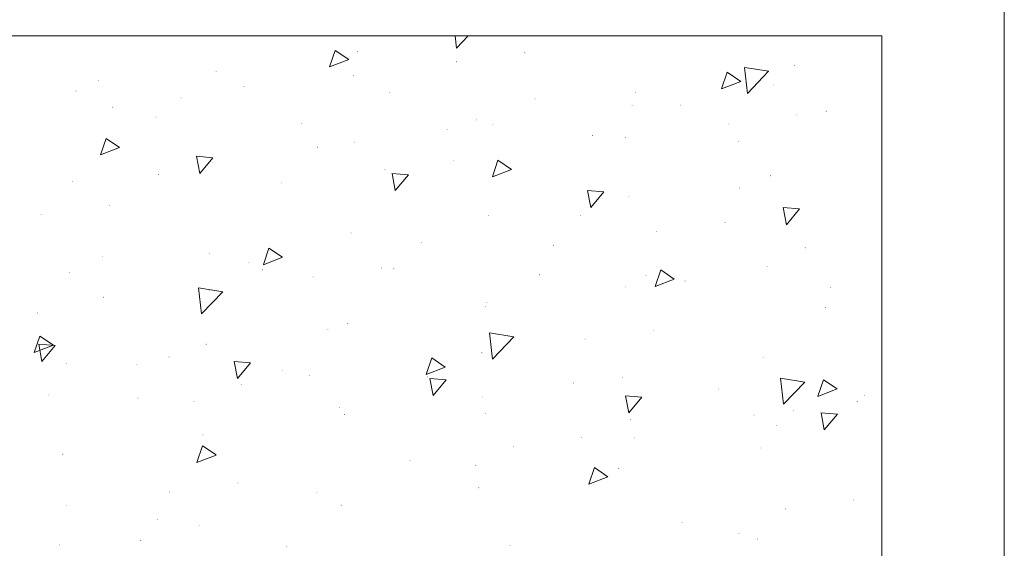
# Model space of a CAD drawing. Header units: millimetres. Extents: x -2603 to 1446, y -6775 to 6616.
# Tile 63 of 75: x -397 to 72, y -1329 to -1077. Entities that reach past the tile are written whole.
import ezdxf

# ---------------------------------------------------------------- set-up
doc = ezdxf.new("R2010")
doc.units = ezdxf.units.MM
doc.layers.get('0').update_dxf_attribs({"color": 252})
doc.layers.add('I-SCIANA', color=252, linetype='Continuous')

msp = doc.modelspace()

# ---------------------------------------------------------------- hatches: boundary and pattern name
h = msp.add_hatch(color=256)
h.dxf.hatch_style = 2
h.paths.add_polyline_path([(-235.77, -1092.2), (-235.57, -1092.4), (-235.77, -1092.6), (-235.97, -1092.4)])
h = msp.add_hatch(color=256)
h.dxf.hatch_style = 2
h.paths.add_polyline_path([(-156.23, -1092.92), (-156.03, -1093.12), (-156.23, -1093.32), (-156.43, -1093.12)])
h = msp.add_hatch(color=256)
h.dxf.hatch_style = 2
h.paths.add_polyline_path([(-188.72, -1097.18), (-188.52, -1097.38), (-188.72, -1097.58), (-188.92, -1097.38)])
h = msp.add_hatch(color=256)
h.dxf.hatch_style = 2
h.paths.add_polyline_path([(-27.78, -1098.87), (-27.58, -1099.07), (-27.78, -1099.27), (-27.98, -1099.07)])
h = msp.add_hatch(color=256)
h.dxf.hatch_style = 2
h.paths.add_polyline_path([(-359.23, -1106.03), (-359.03, -1106.23), (-359.23, -1106.43), (-359.43, -1106.23)])
h = msp.add_hatch(color=256)
h.dxf.hatch_style = 2
h.paths.add_polyline_path([(-303.17, -1101.93), (-302.97, -1102.13), (-303.17, -1102.33), (-303.37, -1102.13)])
h = msp.add_hatch(color=256)
h.dxf.hatch_style = 2
h.paths.add_polyline_path([(-237.86, -1103.62), (-237.66, -1103.82), (-237.86, -1104.02), (-238.06, -1103.82)])
h = msp.add_hatch(color=256)
h.dxf.hatch_style = 2
h.paths.add_polyline_path([(-289.9, -1109), (-289.7, -1109.21), (-289.9, -1109.41), (-290.1, -1109.21)])
h = msp.add_hatch(color=256)
h.dxf.hatch_style = 2
h.paths.add_polyline_path([(-37.67, -1108.2), (-37.47, -1108.4), (-37.67, -1108.6), (-37.87, -1108.4)])
h = msp.add_hatch(color=256)
h.dxf.hatch_style = 2
h.paths.add_polyline_path([(-369.85, -1111.1), (-369.64, -1111.3), (-369.85, -1111.5), (-370.05, -1111.3)])
h = msp.add_hatch(color=256)
h.dxf.hatch_style = 2
h.paths.add_polyline_path([(-319.82, -1114.39), (-319.62, -1114.59), (-319.82, -1114.8), (-320.02, -1114.59)])
h = msp.add_hatch(color=256)
h.dxf.hatch_style = 2
h.paths.add_polyline_path([(-220.65, -1111.9), (-220.45, -1112.1), (-220.65, -1112.3), (-220.85, -1112.1)])
h = msp.add_hatch(color=256)
h.dxf.hatch_style = 2
h.paths.add_polyline_path([(-151.32, -1114.88), (-151.12, -1115.08), (-151.32, -1115.28), (-151.52, -1115.08)])
h = msp.add_hatch(color=256)
h.dxf.hatch_style = 2
h.paths.add_polyline_path([(-103.55, -1111.82), (-103.34, -1112.02), (-103.55, -1112.22), (-103.75, -1112.02)])
h = msp.add_hatch(color=256)
h.dxf.hatch_style = 2
h.paths.add_polyline_path([(-352.31, -1118.74), (-352.11, -1118.94), (-352.31, -1119.14), (-352.51, -1118.94)])
h = msp.add_hatch(color=256)
h.dxf.hatch_style = 2
h.paths.add_polyline_path([(-105.15, -1117.93), (-104.95, -1118.13), (-105.15, -1118.33), (-105.35, -1118.13)])
h = msp.add_hatch(color=256)
h.dxf.hatch_style = 2
h.paths.add_polyline_path([(-82.07, -1117.77), (-81.87, -1117.97), (-82.07, -1118.17), (-82.27, -1117.97)])
h = msp.add_hatch(color=256)
h.dxf.hatch_style = 2
h.paths.add_polyline_path([(-331.8, -1123.48), (-331.6, -1123.68), (-331.8, -1123.88), (-332, -1123.68)])
h = msp.add_hatch(color=256)
h.dxf.hatch_style = 2
h.paths.add_polyline_path([(-26.74, -1122.52), (-26.53, -1122.72), (-26.74, -1122.92), (-26.94, -1122.72)])
h = msp.add_hatch(color=256)
h.dxf.hatch_style = 2
h.paths.add_polyline_path([(-12.74, -1120.67), (-12.54, -1120.87), (-12.74, -1121.07), (-12.94, -1120.87)])
h = msp.add_hatch(color=256)
h.dxf.hatch_style = 2
h.paths.add_polyline_path([(-262.55, -1126.46), (-262.35, -1126.66), (-262.55, -1126.86), (-262.75, -1126.66)])
h = msp.add_hatch(color=256)
h.dxf.hatch_style = 2
h.paths.add_polyline_path([(-193.22, -1129.35), (-193.02, -1129.55), (-193.22, -1129.76), (-193.42, -1129.55)])
h = msp.add_hatch(color=256)
h.dxf.hatch_style = 2
h.paths.add_polyline_path([(-179.23, -1124.85), (-179.03, -1125.05), (-179.23, -1125.25), (-179.43, -1125.05)])
h = msp.add_hatch(color=256)
h.dxf.hatch_style = 2
h.paths.add_polyline_path([(-171.75, -1127.1), (-171.55, -1127.3), (-171.75, -1127.5), (-171.95, -1127.3)])
h = msp.add_hatch(color=256)
h.dxf.hatch_style = 2
h.paths.add_polyline_path([(-59.23, -1126.78), (-59.03, -1126.98), (-59.23, -1127.18), (-59.43, -1126.98)])
h = msp.add_hatch(color=256)
h.dxf.hatch_style = 2
h.paths.add_polyline_path([(-123.97, -1132.25), (-123.77, -1132.45), (-123.97, -1132.65), (-124.18, -1132.45)])
h = msp.add_hatch(color=256)
h.dxf.hatch_style = 2
h.paths.add_polyline_path([(-108.37, -1133.29), (-108.17, -1133.5), (-108.37, -1133.7), (-108.57, -1133.5)])
h = msp.add_hatch(color=256)
h.dxf.hatch_style = 2
h.paths.add_polyline_path([(-254.91, -1137.8), (-254.71, -1138), (-254.91, -1138.2), (-255.11, -1138)])
h = msp.add_hatch(color=256)
h.dxf.hatch_style = 2
h.paths.add_polyline_path([(-237.3, -1135.39), (-237.1, -1135.59), (-237.3, -1135.79), (-237.5, -1135.59)])
h = msp.add_hatch(color=256)
h.dxf.hatch_style = 2
h.paths.add_polyline_path([(-54.64, -1135.22), (-54.44, -1135.43), (-54.64, -1135.63), (-54.85, -1135.43)])
h = msp.add_hatch(color=256)
h.dxf.hatch_style = 2
h.paths.add_polyline_path([(-304.78, -1145.12), (-304.58, -1145.32), (-304.78, -1145.52), (-304.98, -1145.32)])
h = msp.add_hatch(color=256)
h.dxf.hatch_style = 2
h.paths.add_polyline_path([(-190.33, -1144.07), (-190.13, -1144.27), (-190.33, -1144.47), (-190.53, -1144.27)])
h = msp.add_hatch(color=256)
h.dxf.hatch_style = 2
h.paths.add_polyline_path([(-330.6, -1150.83), (-330.4, -1151.03), (-330.6, -1151.23), (-330.8, -1151.03)])
h = msp.add_hatch(color=256)
h.dxf.hatch_style = 2
h.paths.add_polyline_path([(-222.82, -1148.33), (-222.62, -1148.54), (-222.82, -1148.74), (-223.02, -1148.54)])
h = msp.add_hatch(color=256)
h.dxf.hatch_style = 2
h.paths.add_polyline_path([(-39.28, -1151.47), (-39.08, -1151.67), (-39.28, -1151.87), (-39.48, -1151.67)])
h = msp.add_hatch(color=256)
h.dxf.hatch_style = 2
h.paths.add_polyline_path([(-371.37, -1154.29), (-371.17, -1154.49), (-371.37, -1154.69), (-371.57, -1154.49)])
h = msp.add_hatch(color=256)
h.dxf.hatch_style = 2
h.paths.add_polyline_path([(-272.04, -1154.85), (-271.84, -1155.05), (-272.04, -1155.25), (-272.24, -1155.05)])
h = msp.add_hatch(color=256)
h.dxf.hatch_style = 2
h.paths.add_polyline_path([(-53.92, -1157.26), (-53.72, -1157.46), (-53.92, -1157.66), (-54.12, -1157.46)])
h = msp.add_hatch(color=256)
h.dxf.hatch_style = 2
h.paths.add_polyline_path([(-106.68, -1161.2), (-106.48, -1161.4), (-106.68, -1161.61), (-106.88, -1161.4)])
h = msp.add_hatch(color=256)
h.dxf.hatch_style = 2
h.paths.add_polyline_path([(-354, -1165.63), (-353.8, -1165.83), (-354, -1166.03), (-354.2, -1165.83)])
h = msp.add_hatch(color=256)
h.dxf.hatch_style = 2
h.paths.add_polyline_path([(-386.49, -1169.89), (-386.29, -1170.09), (-386.49, -1170.29), (-386.7, -1170.09)])
h = msp.add_hatch(color=256)
h.dxf.hatch_style = 2
h.paths.add_polyline_path([(-173.36, -1170.29), (-173.16, -1170.49), (-173.36, -1170.69), (-173.56, -1170.49)])
h = msp.add_hatch(color=256)
h.dxf.hatch_style = 2
h.paths.add_polyline_path([(-129.6, -1170.21), (-129.4, -1170.41), (-129.6, -1170.61), (-129.81, -1170.41)])
h = msp.add_hatch(color=256)
h.dxf.hatch_style = 2
h.paths.add_polyline_path([(-60.92, -1173.75), (-60.72, -1173.95), (-60.92, -1174.15), (-61.12, -1173.95)])
h = msp.add_hatch(color=256)
h.dxf.hatch_style = 2
h.paths.add_polyline_path([(-238.91, -1178.66), (-238.71, -1178.86), (-238.91, -1179.06), (-239.11, -1178.86)])
h = msp.add_hatch(color=256)
h.dxf.hatch_style = 2
h.paths.add_polyline_path([(-93.41, -1178.01), (-93.21, -1178.21), (-93.41, -1178.42), (-93.61, -1178.21)])
h = msp.add_hatch(color=256)
h.dxf.hatch_style = 2
h.paths.add_polyline_path([(-205.29, -1183.24), (-205.09, -1183.44), (-205.29, -1183.64), (-205.49, -1183.44)])
h = msp.add_hatch(color=256)
h.dxf.hatch_style = 2
h.paths.add_polyline_path([(-142.55, -1184.45), (-142.35, -1184.65), (-142.55, -1184.85), (-142.75, -1184.65)])
h = msp.add_hatch(color=256)
h.dxf.hatch_style = 2
h.paths.add_polyline_path([(-22.79, -1185.73), (-22.59, -1185.94), (-22.79, -1186.14), (-23, -1185.94)])
h = msp.add_hatch(color=256)
h.dxf.hatch_style = 2
h.paths.add_polyline_path([(-357.14, -1189.84), (-356.94, -1190.04), (-357.14, -1190.24), (-357.34, -1190.04)])
h = msp.add_hatch(color=256)
h.dxf.hatch_style = 2
h.paths.add_polyline_path([(-306.31, -1188.39), (-306.11, -1188.59), (-306.31, -1188.79), (-306.51, -1188.59)])
h = msp.add_hatch(color=256)
h.dxf.hatch_style = 2
h.paths.add_polyline_path([(-287.81, -1192.73), (-287.61, -1192.93), (-287.81, -1193.13), (-288.01, -1192.93)])
h = msp.add_hatch(color=256)
h.dxf.hatch_style = 2
h.paths.add_polyline_path([(-40.89, -1194.66), (-40.69, -1194.86), (-40.89, -1195.06), (-41.09, -1194.86)])
h = msp.add_hatch(color=256)
h.dxf.hatch_style = 2
h.paths.add_polyline_path([(-372.98, -1197.48), (-372.78, -1197.68), (-372.98, -1197.88), (-373.18, -1197.68)])
h = msp.add_hatch(color=256)
h.dxf.hatch_style = 2
h.paths.add_polyline_path([(-281.05, -1196.19), (-280.85, -1196.39), (-281.05, -1196.59), (-281.25, -1196.39)])
h = msp.add_hatch(color=256)
h.dxf.hatch_style = 2
h.paths.add_polyline_path([(-257, -1199.57), (-256.8, -1199.77), (-257, -1199.97), (-257.2, -1199.77)])
h = msp.add_hatch(color=256)
h.dxf.hatch_style = 2
h.paths.add_polyline_path([(-224.51, -1195.31), (-224.31, -1195.51), (-224.51, -1195.71), (-224.71, -1195.51)])
h = msp.add_hatch(color=256)
h.dxf.hatch_style = 2
h.paths.add_polyline_path([(-218.56, -1195.71), (-218.36, -1195.91), (-218.56, -1196.11), (-218.76, -1195.91)])
h = msp.add_hatch(color=256)
h.dxf.hatch_style = 2
h.paths.add_polyline_path([(-149.23, -1198.6), (-149.03, -1198.8), (-149.23, -1199), (-149.43, -1198.8)])
h = msp.add_hatch(color=256)
h.dxf.hatch_style = 2
h.paths.add_polyline_path([(-98.56, -1198.76), (-98.36, -1198.96), (-98.56, -1199.17), (-98.76, -1198.96)])
h = msp.add_hatch(color=256)
h.dxf.hatch_style = 2
h.paths.add_polyline_path([(-108.29, -1204.39), (-108.09, -1204.59), (-108.29, -1204.8), (-108.49, -1204.59)])
h = msp.add_hatch(color=256)
h.dxf.hatch_style = 2
h.paths.add_polyline_path([(-79.98, -1201.5), (-79.78, -1201.7), (-79.98, -1201.9), (-80.18, -1201.7)])
h = msp.add_hatch(color=256)
h.dxf.hatch_style = 2
h.paths.add_polyline_path([(-10.65, -1204.47), (-10.45, -1204.68), (-10.65, -1204.88), (-10.85, -1204.68)])
h = msp.add_hatch(color=256)
h.dxf.hatch_style = 2
h.paths.add_polyline_path([(-306.15, -1206), (-305.94, -1206.2), (-306.15, -1206.4), (-306.35, -1206.2)])
h = msp.add_hatch(color=256)
h.dxf.hatch_style = 2
h.paths.add_polyline_path([(-356.74, -1209.22), (-356.53, -1209.42), (-356.74, -1209.62), (-356.94, -1209.42)])
h = msp.add_hatch(color=256)
h.dxf.hatch_style = 2
h.paths.add_polyline_path([(-174.89, -1213.56), (-174.68, -1213.76), (-174.89, -1213.96), (-175.09, -1213.76)])
h = msp.add_hatch(color=256)
h.dxf.hatch_style = 2
h.paths.add_polyline_path([(-174.24, -1211.71), (-174.04, -1211.91), (-174.24, -1212.11), (-174.44, -1211.91)])
h = msp.add_hatch(color=256)
h.dxf.hatch_style = 2
h.paths.add_polyline_path([(-388.1, -1216.78), (-387.9, -1216.98), (-388.1, -1217.18), (-388.3, -1216.98)])
h = msp.add_hatch(color=256)
h.dxf.hatch_style = 2
h.paths.add_polyline_path([(-13.06, -1214.13), (-12.86, -1214.33), (-13.06, -1214.53), (-13.26, -1214.33)])
h = msp.add_hatch(color=256)
h.dxf.hatch_style = 2
h.paths.add_polyline_path([(-240.52, -1221.85), (-240.31, -1222.05), (-240.52, -1222.25), (-240.72, -1222.05)])
h = msp.add_hatch(color=256)
h.dxf.hatch_style = 2
h.paths.add_polyline_path([(-249.93, -1224.74), (-249.72, -1224.94), (-249.93, -1225.14), (-250.13, -1224.94)])
h = msp.add_hatch(color=256)
h.dxf.hatch_style = 2
h.paths.add_polyline_path([(-95.02, -1224.9), (-94.82, -1225.1), (-95.02, -1225.31), (-95.22, -1225.1)])
h = msp.add_hatch(color=256)
h.dxf.hatch_style = 2
h.paths.add_polyline_path([(-307.92, -1231.58), (-307.71, -1231.78), (-307.92, -1231.98), (-308.12, -1231.78)])
h = msp.add_hatch(color=256)
h.dxf.hatch_style = 2
h.paths.add_polyline_path([(-127.51, -1229.17), (-127.31, -1229.37), (-127.51, -1229.57), (-127.71, -1229.37)])
h = msp.add_hatch(color=256)
h.dxf.hatch_style = 2
h.paths.add_polyline_path([(-176.66, -1235.68), (-176.45, -1235.88), (-176.66, -1236.08), (-176.86, -1235.88)])
h = msp.add_hatch(color=256)
h.dxf.hatch_style = 2
h.paths.add_polyline_path([(-374.51, -1240.75), (-374.31, -1240.95), (-374.51, -1241.15), (-374.71, -1240.95)])
h = msp.add_hatch(color=256)
h.dxf.hatch_style = 2
h.paths.add_polyline_path([(-341.05, -1241.31), (-340.85, -1241.51), (-341.05, -1241.71), (-341.25, -1241.51)])
h = msp.add_hatch(color=256)
h.dxf.hatch_style = 2
h.paths.add_polyline_path([(-325.61, -1237.69), (-325.41, -1237.89), (-325.61, -1238.09), (-325.81, -1237.89)])
h = msp.add_hatch(color=256)
h.dxf.hatch_style = 2
h.paths.add_polyline_path([(-42.42, -1237.85), (-42.22, -1238.05), (-42.42, -1238.25), (-42.62, -1238.05)])
h = msp.add_hatch(color=256)
h.dxf.hatch_style = 2
h.paths.add_polyline_path([(-271.72, -1244.21), (-271.52, -1244.41), (-271.72, -1244.61), (-271.92, -1244.41)])
h = msp.add_hatch(color=256)
h.dxf.hatch_style = 2
h.paths.add_polyline_path([(-258.61, -1246.46), (-258.41, -1246.66), (-258.61, -1246.86), (-258.81, -1246.66)])
h = msp.add_hatch(color=256)
h.dxf.hatch_style = 2
h.paths.add_polyline_path([(-291.11, -1250.72), (-290.9, -1250.92), (-291.11, -1251.12), (-291.31, -1250.92)])
h = msp.add_hatch(color=256)
h.dxf.hatch_style = 2
h.paths.add_polyline_path([(-202.47, -1247.18), (-202.27, -1247.38), (-202.47, -1247.58), (-202.67, -1247.38)])
h = msp.add_hatch(color=256)
h.dxf.hatch_style = 2
h.paths.add_polyline_path([(-133.14, -1250.08), (-132.94, -1250.28), (-133.14, -1250.48), (-133.34, -1250.28)])
h = msp.add_hatch(color=256)
h.dxf.hatch_style = 2
h.paths.add_polyline_path([(-109.82, -1247.58), (-109.62, -1247.79), (-109.82, -1247.99), (-110.02, -1247.79)])
h = msp.add_hatch(color=256)
h.dxf.hatch_style = 2
h.paths.add_polyline_path([(-382.96, -1255.79), (-382.75, -1255.99), (-382.96, -1256.19), (-383.16, -1255.99)])
h = msp.add_hatch(color=256)
h.dxf.hatch_style = 2
h.paths.add_polyline_path([(-63.89, -1252.97), (-63.69, -1253.17), (-63.89, -1253.37), (-64.09, -1253.17)])
h = msp.add_hatch(color=256)
h.dxf.hatch_style = 2
h.paths.add_polyline_path([(5.44, -1255.95), (5.64, -1256.15), (5.44, -1256.35), (5.24, -1256.15)])
h = msp.add_hatch(color=256)
h.dxf.hatch_style = 2
h.paths.add_polyline_path([(-340.33, -1257.24), (-340.13, -1257.44), (-340.33, -1257.64), (-340.53, -1257.44)])
h = msp.add_hatch(color=256)
h.dxf.hatch_style = 2
h.paths.add_polyline_path([(-313.63, -1258.76), (-313.42, -1258.96), (-313.63, -1259.17), (-313.83, -1258.96)])
h = msp.add_hatch(color=256)
h.dxf.hatch_style = 2
h.paths.add_polyline_path([(-176.49, -1256.75), (-176.29, -1256.95), (-176.49, -1257.15), (-176.7, -1256.95)])
h = msp.add_hatch(color=256)
h.dxf.hatch_style = 2
h.paths.add_polyline_path([(1.98, -1258.84), (2.18, -1259.05), (1.98, -1259.25), (1.78, -1259.05)])
h = msp.add_hatch(color=256)
h.dxf.hatch_style = 2
h.paths.add_polyline_path([(-244.38, -1261.66), (-244.18, -1261.86), (-244.38, -1262.06), (-244.58, -1261.86)])
h = msp.add_hatch(color=256)
h.dxf.hatch_style = 2
h.paths.add_polyline_path([(-242.04, -1265.04), (-241.84, -1265.24), (-242.04, -1265.44), (-242.24, -1265.24)])
h = msp.add_hatch(color=256)
h.dxf.hatch_style = 2
h.paths.add_polyline_path([(-175.05, -1264.55), (-174.85, -1264.76), (-175.05, -1264.96), (-175.25, -1264.76)])
h = msp.add_hatch(color=256)
h.dxf.hatch_style = 2
h.paths.add_polyline_path([(-47.16, -1265.36), (-46.96, -1265.56), (-47.16, -1265.76), (-47.37, -1265.56)])
h = msp.add_hatch(color=256)
h.dxf.hatch_style = 2
h.paths.add_polyline_path([(-28.18, -1263.19), (-27.98, -1263.39), (-28.18, -1263.59), (-28.38, -1263.39)])
h = msp.add_hatch(color=256)
h.dxf.hatch_style = 2
h.paths.add_polyline_path([(-105.8, -1267.53), (-105.6, -1267.73), (-105.8, -1267.93), (-106, -1267.73)])
h = msp.add_hatch(color=256)
h.dxf.hatch_style = 2
h.paths.add_polyline_path([(-309.44, -1274.77), (-309.24, -1274.97), (-309.44, -1275.17), (-309.64, -1274.97)])
h = msp.add_hatch(color=256)
h.dxf.hatch_style = 2
h.paths.add_polyline_path([(-36.47, -1270.43), (-36.27, -1270.63), (-36.47, -1270.83), (-36.67, -1270.63)])
h = msp.add_hatch(color=256)
h.dxf.hatch_style = 2
h.paths.add_polyline_path([(-129.2, -1276.14), (-129, -1276.34), (-129.2, -1276.54), (-129.4, -1276.34)])
h = msp.add_hatch(color=256)
h.dxf.hatch_style = 2
h.paths.add_polyline_path([(-103.87, -1276.22), (-103.67, -1276.42), (-103.87, -1276.62), (-104.07, -1276.42)])
h = msp.add_hatch(color=256)
h.dxf.hatch_style = 2
h.paths.add_polyline_path([(-376.12, -1283.94), (-375.92, -1284.14), (-376.12, -1284.34), (-376.32, -1284.14)])
h = msp.add_hatch(color=256)
h.dxf.hatch_style = 2
h.paths.add_polyline_path([(-161.7, -1280.4), (-161.49, -1280.6), (-161.7, -1280.8), (-161.9, -1280.6)])
h = msp.add_hatch(color=256)
h.dxf.hatch_style = 2
h.paths.add_polyline_path([(-44.03, -1281.04), (-43.83, -1281.24), (-44.03, -1281.44), (-44.23, -1281.24)])
h = msp.add_hatch(color=256)
h.dxf.hatch_style = 2
h.paths.add_polyline_path([(-210.84, -1286.83), (-210.64, -1287.03), (-210.84, -1287.24), (-211.04, -1287.03)])
h = msp.add_hatch(color=256)
h.dxf.hatch_style = 2
h.paths.add_polyline_path([(-179.55, -1289.17), (-179.35, -1289.37), (-179.55, -1289.57), (-179.75, -1289.37)])
h = msp.add_hatch(color=256)
h.dxf.hatch_style = 2
h.paths.add_polyline_path([(-111.43, -1290.77), (-111.23, -1290.98), (-111.43, -1291.18), (-111.63, -1290.98)])
h = msp.add_hatch(color=256)
h.dxf.hatch_style = 2
h.paths.add_polyline_path([(-292.79, -1297.69), (-292.59, -1297.89), (-292.79, -1298.09), (-293, -1297.89)])
h = msp.add_hatch(color=256)
h.dxf.hatch_style = 2
h.paths.add_polyline_path([(-325.29, -1301.95), (-325.09, -1302.16), (-325.29, -1302.36), (-325.49, -1302.16)])
h = msp.add_hatch(color=256)
h.dxf.hatch_style = 2
h.paths.add_polyline_path([(-255.31, -1302.2), (-255.11, -1302.4), (-255.31, -1302.6), (-255.52, -1302.4)])
h = msp.add_hatch(color=256)
h.dxf.hatch_style = 2
h.paths.add_polyline_path([(-178.1, -1299.94), (-177.9, -1300.14), (-178.1, -1300.35), (-178.3, -1300.14)])
h = msp.add_hatch(color=256)
h.dxf.hatch_style = 2
h.paths.add_polyline_path([(0.29, -1305.73), (0.49, -1305.94), (0.29, -1306.14), (0.09, -1305.94)])
h = msp.add_hatch(color=256)
h.dxf.hatch_style = 2
h.paths.add_polyline_path([(-374.43, -1308.39), (-374.23, -1308.59), (-374.43, -1308.79), (-374.63, -1308.59)])
h = msp.add_hatch(color=256)
h.dxf.hatch_style = 2
h.paths.add_polyline_path([(-243.65, -1308.23), (-243.45, -1308.43), (-243.65, -1308.63), (-243.85, -1308.43)])
h = msp.add_hatch(color=256)
h.dxf.hatch_style = 2
h.paths.add_polyline_path([(-32.2, -1310.08), (-32, -1310.28), (-32.2, -1310.48), (-32.41, -1310.28)])
h = msp.add_hatch(color=256)
h.dxf.hatch_style = 2
h.paths.add_polyline_path([(-331, -1315.14), (-330.8, -1315.35), (-331, -1315.55), (-331.2, -1315.35)])
h = msp.add_hatch(color=256)
h.dxf.hatch_style = 2
h.paths.add_polyline_path([(-81.35, -1316.51), (-81.15, -1316.71), (-81.35, -1316.91), (-81.55, -1316.71)])
h = msp.add_hatch(color=256)
h.dxf.hatch_style = 2
h.paths.add_polyline_path([(-311.05, -1317.96), (-310.85, -1318.16), (-311.05, -1318.36), (-311.25, -1318.16)])
h = msp.add_hatch(color=256)
h.dxf.hatch_style = 2
h.paths.add_polyline_path([(-54.32, -1321.58), (-54.12, -1321.78), (-54.32, -1321.98), (-54.52, -1321.78)])
h = msp.add_hatch(color=256)
h.dxf.hatch_style = 2
h.paths.add_polyline_path([(-338.96, -1325.04), (-338.76, -1325.24), (-338.96, -1325.44), (-339.16, -1325.24)])
h = msp.add_hatch(color=256)
h.dxf.hatch_style = 2
h.paths.add_polyline_path([(-45.56, -1324.31), (-45.35, -1324.51), (-45.56, -1324.72), (-45.76, -1324.51)])
h = msp.add_hatch(color=256)
h.dxf.hatch_style = 2
h.paths.add_polyline_path([(-377.73, -1327.13), (-377.53, -1327.33), (-377.73, -1327.53), (-377.93, -1327.33)])
h = msp.add_hatch(color=256)
h.dxf.hatch_style = 2
h.paths.add_polyline_path([(-269.63, -1328.01), (-269.43, -1328.21), (-269.63, -1328.42), (-269.83, -1328.21)])
h = msp.add_hatch(color=256)
h.dxf.hatch_style = 2
h.paths.add_polyline_path([(-163.3, -1327.29), (-163.1, -1327.49), (-163.3, -1327.69), (-163.5, -1327.49)])

# ---------------------------------------------------------------- linework, layer by layer
at = {"lineweight": 0}
for points in [[(-189.44, -1085.08), (-188.8, -1090.87)], [(-183.17, -1085.08), (-188.8, -1090.87)], [(-246.47, -1091.99), (-249.12, -1099.8)], [(-240.03, -1096.34), (-246.47, -1091.99)], [(-240.03, -1096.34), (-249.12, -1099.8)], [(-51.67, -1100.04), (-50.22, -1112.42)], [(-40.09, -1101.89), (-51.67, -1100.04)], [(-59.95, -1102.37), (-62.53, -1110.17)], [(-53.44, -1106.71), (-59.95, -1102.37)], [(-40.17, -1101.89), (-50.22, -1112.42)], [(-53.44, -1106.71), (-62.53, -1110.25)], [(-355.53, -1133.82), (-358.18, -1141.7)], [(-349.09, -1138.16), (-355.53, -1133.82)], [(-349.09, -1138.16), (-358.18, -1141.7)], [(-304.78, -1143.07), (-312.5, -1142.34)], [(-312.5, -1142.34), (-310.97, -1150.47)], [(-304.78, -1143.07), (-310.97, -1150.47)], [(-169.01, -1144.19), (-171.59, -1152.07)], [(-162.5, -1148.62), (-169.01, -1144.19)], [(-211.64, -1151.19), (-219.44, -1150.47)], [(-219.36, -1150.47), (-217.92, -1158.59)], [(-211.64, -1151.19), (-217.92, -1158.67)], [(-162.5, -1148.62), (-171.59, -1152.07)], [(-118.59, -1159.31), (-126.31, -1158.67)], [(-126.31, -1158.67), (-124.78, -1166.79)], [(-118.59, -1159.31), (-124.78, -1166.79)], [(-25.45, -1167.44), (-33.17, -1166.79)], [(-33.17, -1166.79), (-31.72, -1174.92)], [(-25.45, -1167.44), (-31.72, -1174.92)], [(-278.08, -1186.1), (-280.65, -1193.9)], [(-271.56, -1190.44), (-280.65, -1193.98)], [(-271.56, -1190.44), (-278.08, -1186.1)], [(-91.48, -1196.47), (-94.13, -1204.35)], [(-85.05, -1200.81), (-91.48, -1196.47)], [(-85.05, -1200.81), (-94.13, -1204.35)], [(-311.53, -1205), (-310.09, -1217.38)], [(-299.95, -1206.85), (-311.53, -1205)], [(-299.95, -1206.85), (-310.09, -1217.38)], [(-387.14, -1227.92), (-389.71, -1235.8)], [(-380.62, -1232.34), (-387.14, -1227.92)], [(-172.96, -1226.47), (-171.59, -1238.86)], [(-161.45, -1228.32), (-172.96, -1226.47)], [(-380.62, -1232.34), (-389.71, -1235.8)], [(-379.82, -1232.5), (-387.62, -1231.86)], [(-387.54, -1231.86), (-386.09, -1239.98)], [(-379.82, -1232.5), (-386.09, -1239.98)], [(-161.45, -1228.32), (-171.59, -1238.86)], [(-286.76, -1240.63), (-294.48, -1239.98)], [(-294.48, -1239.98), (-292.96, -1248.11)], [(-286.76, -1240.63), (-293.04, -1248.11)], [(-200.54, -1238.37), (-203.2, -1246.18)], [(-194.11, -1242.72), (-200.54, -1238.37)], [(-194.11, -1242.72), (-203.2, -1246.18)], [(-193.63, -1248.83), (-201.43, -1248.11)], [(-201.35, -1248.11), (-199.9, -1256.23)], [(-193.63, -1248.83), (-199.9, -1256.23)], [(-34.46, -1248.03), (-33.01, -1260.33)], [(-22.96, -1249.8), (-34.46, -1248.03)], [(-22.96, -1249.8), (-33.01, -1260.33)], [(-14.03, -1248.75), (-16.68, -1256.55)], [(-7.59, -1253.09), (-14.03, -1248.75)], [(-7.59, -1253.09), (-16.68, -1256.63)], [(-100.57, -1256.95), (-108.29, -1256.31)], [(-108.29, -1256.31), (-106.76, -1264.43)], [(-100.57, -1256.95), (-106.76, -1264.43)], [(-7.43, -1265.08), (-15.23, -1264.43)], [(-15.15, -1264.43), (-13.71, -1272.56)], [(-7.43, -1265.08), (-13.71, -1272.56)], [(-309.6, -1280.2), (-312.26, -1288.08)], [(-303.17, -1284.54), (-309.6, -1280.2)], [(-303.17, -1284.62), (-312.26, -1288.08)], [(-123.09, -1290.57), (-125.74, -1298.46)], [(-116.66, -1295), (-123.09, -1290.57)], [(-116.66, -1295), (-125.74, -1298.46)]]:
    msp.add_lwpolyline(points, dxfattribs=at)
at = {"layer": 'I-SCIANA', "lineweight": 0}
for points in [[(-1869.85, -2212.37), (-1869.85, -1026.77), (72.03, -1026.77), (72.03, -2212.37)], [(-1811.62, -1568.46), (-1811.62, -1085.08), (13.72, -1085.08)], [(13.72, -1085.08), (13.72, -1568.46)]]:
    msp.add_lwpolyline(points, dxfattribs=at)

doc.saveas('drawing.dxf')
